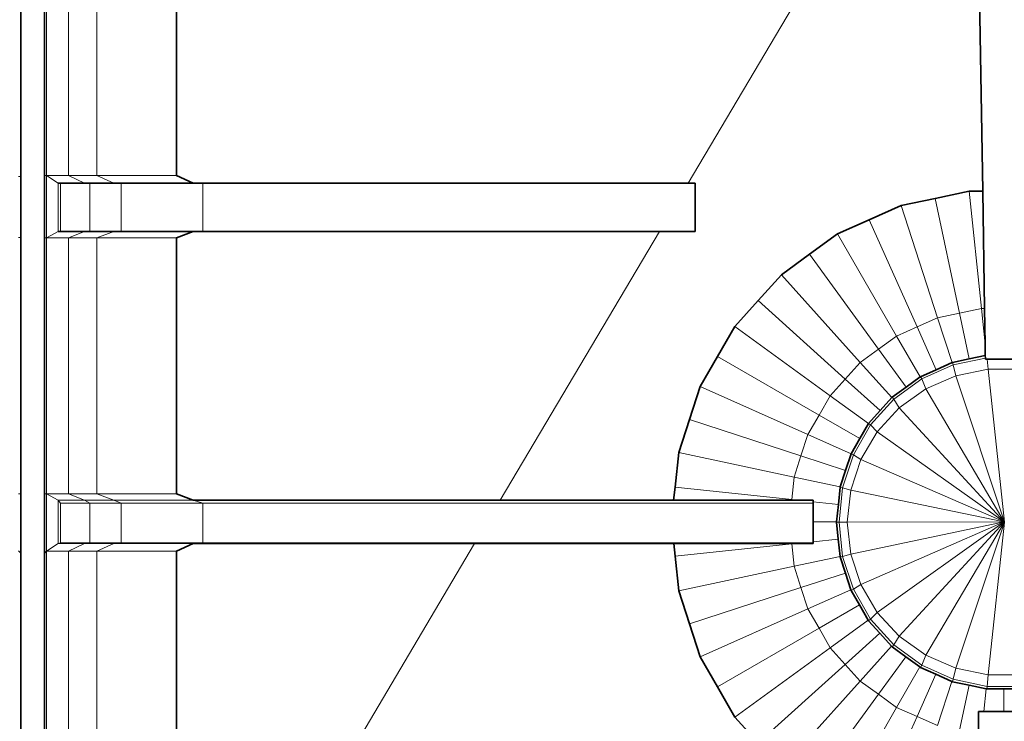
# Model space of a CAD drawing. Header units: inches. Extents: x 0 to 12.9, y 0 to 8.3.
# Tile 12 of 52: x 3.535 to 4.094, y 2.484 to 2.882. Entities that reach past the tile are written whole.
import ezdxf

# ---------------------------------------------------------------- set-up
doc = ezdxf.new("R2010")
doc.units = ezdxf.units.IN
doc.header["$MEASUREMENT"] = 0
doc.layers.add('Default', color=7, linetype='Continuous')

# ---------------------------------------------------------------- blocks, each defined once
blk = doc.blocks.new('MODEL_2')
at = {"lineweight": 0}
for p, q in [((3.53609, 2.79298), (3.53609, 2.93677)), ((3.53609, 2.93677), (3.53609, 2.79298)), ((3.91434, 2.78918), (4.00396, 2.9405)), ((4.00396, 2.9405), (3.91434, 2.78918)), ((4.07895, 2.9405), (4.08142, 2.78464)), ((4.08142, 2.78464), (4.07895, 2.9405)), ((3.54953, 2.93623), (3.54953, 2.79358)), ((3.54953, 2.79358), (3.54953, 2.93623)), ((3.55052, 2.79358), (3.55052, 2.93623)), ((3.55052, 2.93623), (3.55052, 2.79358)), ((3.56311, 2.79358), (3.56311, 2.93623)), ((3.56311, 2.93623), (3.56311, 2.79358)), ((3.57908, 2.79358), (3.57908, 2.93623)), ((3.57908, 2.93623), (3.57908, 2.79358)), ((3.62438, 2.79358), (3.62438, 2.93623)), ((3.62438, 2.93623), (3.62438, 2.79358)), ((3.53609, 2.79298), (3.53467, 2.79298)), ((3.53467, 2.79298), (3.53609, 2.79298)), ((3.53611, 2.75846), (3.53609, 2.79298)), ((3.53609, 2.79298), (3.53611, 2.75846)), ((3.54953, 2.79358), (3.54953, 2.75818)), ((3.55052, 2.79358), (3.54953, 2.79358)), ((3.54953, 2.75818), (3.54953, 2.79358)), ((3.54953, 2.79358), (3.55052, 2.79358)), ((3.56311, 2.79358), (3.55052, 2.79358)), ((3.55052, 2.75818), (3.55052, 2.79358)), ((3.55052, 2.79358), (3.55717, 2.78918)), ((3.55717, 2.78918), (3.55052, 2.79358)), ((3.55052, 2.79358), (3.56311, 2.79358)), ((3.55052, 2.79358), (3.55052, 2.75818)), ((3.57908, 2.79358), (3.56311, 2.79358)), ((3.56311, 2.79358), (3.57908, 2.79358)), ((3.57207, 2.78918), (3.56311, 2.79358)), ((3.56311, 2.79358), (3.57207, 2.78918)), ((3.62438, 2.79358), (3.57908, 2.79358)), ((3.57908, 2.79358), (3.58884, 2.78918)), ((3.58884, 2.78918), (3.57908, 2.79358)), ((3.57908, 2.79358), (3.62438, 2.79358)), ((3.63371, 2.78918), (3.62438, 2.79358)), ((3.62438, 2.79358), (3.63371, 2.78918)), ((3.55717, 2.78918), (3.55717, 2.76176)), ((3.55852, 2.78918), (3.55717, 2.78918)), ((3.55717, 2.76176), (3.55717, 2.78918)), ((3.55717, 2.78918), (3.55852, 2.78918)), ((3.55852, 2.76176), (3.55852, 2.78918)), ((3.55852, 2.78918), (3.57207, 2.78918)), ((3.57207, 2.78918), (3.55852, 2.78918)), ((3.55852, 2.78918), (3.55852, 2.76176)), ((3.57512, 2.78918), (3.57207, 2.78918)), ((3.57207, 2.78918), (3.57512, 2.78918)), ((3.58884, 2.78918), (3.57512, 2.78918)), ((3.57512, 2.76176), (3.57512, 2.78918)), ((3.57512, 2.78918), (3.58884, 2.78918)), ((3.57512, 2.78918), (3.57512, 2.76176)), ((3.58884, 2.78918), (3.5929, 2.78918)), ((3.5929, 2.78918), (3.58884, 2.78918)), ((3.5929, 2.78918), (3.5929, 2.76176)), ((3.5929, 2.76176), (3.5929, 2.78918)), ((3.5929, 2.78918), (3.63371, 2.78918)), ((3.63371, 2.78918), (3.5929, 2.78918)), ((3.63927, 2.78918), (3.63371, 2.78918)), ((3.63371, 2.78918), (3.63927, 2.78918)), ((3.91434, 2.78918), (3.63927, 2.78918)), ((3.63927, 2.78918), (3.63927, 2.76176)), ((3.63927, 2.76176), (3.63927, 2.78918)), ((3.63927, 2.78918), (3.91434, 2.78918)), ((3.91837, 2.78918), (3.91434, 2.78918)), ((3.91434, 2.78918), (3.91837, 2.78918)), ((3.91837, 2.76176), (3.91837, 2.78918)), ((3.91837, 2.78918), (3.91837, 2.76176)), ((4.03514, 2.77645), (4.05441, 2.78055)), ((4.05441, 2.78055), (4.03514, 2.77645)), ((4.05441, 2.78055), (4.07368, 2.78464)), ((4.07368, 2.78464), (4.05441, 2.78055)), ((4.06824, 2.71548), (4.05441, 2.78055)), ((4.05441, 2.78055), (4.06824, 2.71548)), ((4.08067, 2.71812), (4.07368, 2.78464)), ((4.07368, 2.78464), (4.08142, 2.78464)), ((4.07368, 2.78464), (4.08067, 2.71812)), ((4.08142, 2.78464), (4.07368, 2.78464)), ((4.08142, 2.78464), (4.08248, 2.71812)), ((4.08248, 2.71812), (4.08142, 2.78464)), ((4.01714, 2.76844), (4.03514, 2.77645)), ((4.03514, 2.77645), (4.01714, 2.76844)), ((4.05581, 2.71284), (4.03514, 2.77645)), ((4.03514, 2.77645), (4.05581, 2.71284)), ((3.99915, 2.76043), (4.01714, 2.76844)), ((4.01714, 2.76844), (3.99915, 2.76043)), ((4.0442, 2.70767), (4.01714, 2.76844)), ((4.01714, 2.76844), (4.0442, 2.70767)), ((3.53467, 2.75846), (3.53611, 2.75846)), ((3.53611, 2.75846), (3.53467, 2.75846)), ((3.53611, 2.61307), (3.53611, 2.75846)), ((3.53611, 2.75846), (3.53611, 2.61307)), ((3.54953, 2.75818), (3.54953, 2.61304)), ((3.54953, 2.61304), (3.54953, 2.75818)), ((3.54953, 2.75818), (3.55052, 2.75818)), ((3.55052, 2.75818), (3.54953, 2.75818)), ((3.55052, 2.75818), (3.55717, 2.76176)), ((3.55717, 2.76176), (3.55052, 2.75818)), ((3.55052, 2.75818), (3.55052, 2.61304)), ((3.56311, 2.75818), (3.55052, 2.75818)), ((3.55052, 2.75818), (3.56311, 2.75818)), ((3.55052, 2.61304), (3.55052, 2.75818)), ((3.55717, 2.76176), (3.55852, 2.76176)), ((3.55852, 2.76176), (3.55717, 2.76176)), ((3.57207, 2.76176), (3.55852, 2.76176)), ((3.55852, 2.76176), (3.57207, 2.76176)), ((3.56311, 2.75818), (3.57207, 2.76176)), ((3.57207, 2.76176), (3.56311, 2.75818)), ((3.57908, 2.75818), (3.56311, 2.75818)), ((3.56311, 2.75818), (3.57908, 2.75818)), ((3.56311, 2.61304), (3.56311, 2.75818)), ((3.56311, 2.75818), (3.56311, 2.61304)), ((3.57512, 2.76176), (3.57207, 2.76176)), ((3.57207, 2.76176), (3.57512, 2.76176)), ((3.58884, 2.76176), (3.57512, 2.76176)), ((3.57512, 2.76176), (3.58884, 2.76176)), ((3.57908, 2.75818), (3.58884, 2.76176)), ((3.58884, 2.76176), (3.57908, 2.75818)), ((3.62438, 2.75818), (3.57908, 2.75818)), ((3.57908, 2.75818), (3.57908, 2.61304)), ((3.57908, 2.75818), (3.62438, 2.75818)), ((3.57908, 2.61304), (3.57908, 2.75818)), ((3.58884, 2.76176), (3.5929, 2.76176)), ((3.5929, 2.76176), (3.58884, 2.76176)), ((3.5929, 2.76176), (3.63371, 2.76176)), ((3.63371, 2.76176), (3.5929, 2.76176)), ((3.62438, 2.75818), (3.63371, 2.76176)), ((3.63371, 2.76176), (3.62438, 2.75818)), ((3.62438, 2.61304), (3.62438, 2.75818)), ((3.62438, 2.75818), (3.62438, 2.61304)), ((3.63371, 2.76176), (3.63927, 2.76176)), ((3.63927, 2.76176), (3.63371, 2.76176)), ((3.63927, 2.76176), (3.8981, 2.76176)), ((3.8981, 2.76176), (3.63927, 2.76176)), ((3.80784, 2.60937), (3.8981, 2.76176)), ((3.8981, 2.76176), (3.80784, 2.60937)), ((3.8981, 2.76176), (3.91837, 2.76176)), ((3.91837, 2.76176), (3.8981, 2.76176)), ((3.98321, 2.74885), (3.99915, 2.76043)), ((3.99915, 2.76043), (3.98321, 2.74885)), ((4.0326, 2.7025), (3.99915, 2.76043)), ((3.99915, 2.76043), (4.0326, 2.7025)), ((3.96727, 2.73727), (3.98321, 2.74885)), ((3.98321, 2.74885), (3.96727, 2.73727)), ((4.02231, 2.69503), (3.98321, 2.74885)), ((3.98321, 2.74885), (4.02231, 2.69503)), ((3.95409, 2.72263), (3.96727, 2.73727)), ((3.96727, 2.73727), (3.95409, 2.72263)), ((4.01203, 2.68756), (3.96727, 2.73727)), ((3.96727, 2.73727), (4.01203, 2.68756)), ((3.94091, 2.70798), (3.95409, 2.72263)), ((3.95409, 2.72263), (3.94091, 2.70798)), ((4.00353, 2.67811), (3.95409, 2.72263)), ((3.95409, 2.72263), (4.00353, 2.67811)), ((4.05581, 2.71284), (4.06824, 2.71548)), ((4.06824, 2.71548), (4.05581, 2.71284)), ((4.06824, 2.71548), (4.08067, 2.71812)), ((4.08067, 2.71812), (4.06824, 2.71548)), ((4.06824, 2.71548), (4.07375, 2.68956)), ((4.07375, 2.68956), (4.06824, 2.71548)), ((4.08067, 2.71812), (4.0828, 2.69784)), ((4.0828, 2.69784), (4.08067, 2.71812)), ((4.08067, 2.71812), (4.08248, 2.71812)), ((4.08248, 2.71812), (4.08067, 2.71812)), ((4.08248, 2.71812), (4.0828, 2.69784)), ((4.0828, 2.69784), (4.08248, 2.71812)), ((3.93106, 2.69092), (3.94091, 2.70798)), ((3.94091, 2.70798), (3.93106, 2.69092)), ((3.99503, 2.66867), (3.94091, 2.70798)), ((3.94091, 2.70798), (3.99503, 2.66867)), ((4.0442, 2.70767), (4.05581, 2.71284)), ((4.05581, 2.71284), (4.0442, 2.70767)), ((4.05581, 2.71284), (4.06406, 2.68744)), ((4.06406, 2.68744), (4.05581, 2.71284)), ((4.02231, 2.69503), (4.0326, 2.7025)), ((4.0326, 2.7025), (4.02231, 2.69503)), ((4.0326, 2.7025), (4.0442, 2.70767)), ((4.0442, 2.70767), (4.0326, 2.7025)), ((4.0326, 2.7025), (4.04597, 2.67934)), ((4.04597, 2.67934), (4.0326, 2.7025)), ((4.0442, 2.70767), (4.055, 2.68341)), ((4.055, 2.68341), (4.0442, 2.70767)), ((4.0828, 2.69784), (4.0829, 2.6915)), ((4.0829, 2.6915), (4.0828, 2.69784)), ((4.01203, 2.68756), (4.02231, 2.69503)), ((4.02231, 2.69503), (4.01203, 2.68756)), ((4.02231, 2.69503), (4.03795, 2.67351)), ((4.03795, 2.67351), (4.02231, 2.69503)), ((4.0829, 2.6915), (4.07375, 2.68956)), ((4.07375, 2.68956), (4.0829, 2.6915)), ((4.08293, 2.69005), (4.0829, 2.6915)), ((4.0829, 2.6915), (4.08293, 2.69005)), ((3.92121, 2.67386), (3.93106, 2.69092)), ((3.93106, 2.69092), (3.92121, 2.67386)), ((3.98867, 2.65767), (3.93106, 2.69092)), ((3.93106, 2.69092), (3.98867, 2.65767)), ((4.00353, 2.67811), (4.01203, 2.68756)), ((4.01203, 2.68756), (4.00353, 2.67811)), ((4.01203, 2.68756), (4.02994, 2.66766)), ((4.02994, 2.66766), (4.01203, 2.68756)), ((4.06476, 2.68619), (4.04686, 2.67821)), ((4.04686, 2.67821), (4.06476, 2.68619)), ((4.06406, 2.68744), (4.055, 2.68341)), ((4.055, 2.68341), (4.06406, 2.68744)), ((4.06432, 2.68756), (4.06406, 2.68744)), ((4.06406, 2.68744), (4.06432, 2.68756)), ((4.07375, 2.68956), (4.06432, 2.68756)), ((4.06432, 2.68756), (4.07375, 2.68956)), ((4.06476, 2.68619), (4.06432, 2.68756)), ((4.06432, 2.68756), (4.06476, 2.68619)), ((4.06476, 2.68619), (4.08293, 2.69005)), ((4.08293, 2.69005), (4.06476, 2.68619)), ((4.0662, 2.67996), (4.06476, 2.68619)), ((4.06476, 2.68619), (4.0662, 2.67996)), ((4.08294, 2.68935), (4.08293, 2.69005)), ((4.08293, 2.69005), (4.08294, 2.68935)), ((4.084, 2.68935), (4.08294, 2.68935)), ((4.08294, 2.68935), (4.084, 2.68935)), ((4.10347, 2.68935), (4.084, 2.68935)), ((4.08443, 2.68375), (4.084, 2.68935)), ((4.084, 2.68935), (4.10347, 2.68935)), ((4.084, 2.68935), (4.08443, 2.68375)), ((4.055, 2.68341), (4.04614, 2.67946)), ((4.04614, 2.67946), (4.055, 2.68341)), ((4.0492, 2.67254), (4.0662, 2.67996)), ((4.0662, 2.67996), (4.0492, 2.67254)), ((4.0662, 2.67996), (4.08443, 2.68375)), ((4.08443, 2.68375), (4.0662, 2.67996)), ((4.09373, 2.59702), (4.0662, 2.67996)), ((4.0662, 2.67996), (4.09373, 2.59702)), ((4.09373, 2.59702), (4.08443, 2.68375)), ((4.08443, 2.68375), (4.10305, 2.68375)), ((4.08443, 2.68375), (4.09373, 2.59702)), ((4.10305, 2.68375), (4.08443, 2.68375)), ((3.99503, 2.66867), (4.00353, 2.67811)), ((4.00353, 2.67811), (3.99503, 2.66867)), ((4.00353, 2.67811), (4.02331, 2.6603)), ((4.02331, 2.6603), (4.00353, 2.67811)), ((4.04686, 2.67821), (4.031, 2.6667)), ((4.031, 2.6667), (4.04686, 2.67821)), ((4.04597, 2.67934), (4.03795, 2.67351)), ((4.03795, 2.67351), (4.04597, 2.67934)), ((4.04614, 2.67946), (4.04597, 2.67934)), ((4.04597, 2.67934), (4.04614, 2.67946)), ((4.04686, 2.67821), (4.04614, 2.67946)), ((4.04614, 2.67946), (4.04686, 2.67821)), ((4.0492, 2.67254), (4.04686, 2.67821)), ((4.04686, 2.67821), (4.0492, 2.67254)), ((3.91512, 2.65513), (3.92121, 2.67386)), ((3.92121, 2.67386), (3.91512, 2.65513)), ((3.98232, 2.64666), (3.92121, 2.67386)), ((3.92121, 2.67386), (3.98232, 2.64666)), ((3.98867, 2.65767), (3.99503, 2.66867)), ((3.99503, 2.66867), (3.98867, 2.65767)), ((3.99503, 2.66867), (4.01669, 2.65293)), ((4.01669, 2.65293), (3.99503, 2.66867)), ((4.03795, 2.67351), (4.03003, 2.66776)), ((4.03003, 2.66776), (4.03795, 2.67351)), ((4.0492, 2.67254), (4.03412, 2.66182)), ((4.03412, 2.66182), (4.0492, 2.67254)), ((4.09355, 2.59706), (4.0492, 2.67254)), ((4.0492, 2.67254), (4.09355, 2.59706)), ((4.031, 2.6667), (4.01788, 2.65213)), ((4.01788, 2.65213), (4.031, 2.6667)), ((4.02994, 2.66766), (4.02331, 2.6603)), ((4.02331, 2.6603), (4.02994, 2.66766)), ((4.03003, 2.66776), (4.02994, 2.66766)), ((4.02994, 2.66766), (4.03003, 2.66776)), ((4.031, 2.6667), (4.03003, 2.66776)), ((4.03003, 2.66776), (4.031, 2.6667)), ((4.03412, 2.66182), (4.031, 2.6667)), ((4.031, 2.6667), (4.03412, 2.66182)), ((3.98232, 2.64666), (3.98867, 2.65767)), ((3.98867, 2.65767), (3.98232, 2.64666)), ((3.98867, 2.65767), (4.01174, 2.64435)), ((4.01174, 2.64435), (3.98867, 2.65767)), ((4.02331, 2.6603), (4.01669, 2.65293)), ((4.01669, 2.65293), (4.02331, 2.6603)), ((4.03412, 2.66182), (4.02166, 2.64827)), ((4.02166, 2.64827), (4.03412, 2.66182)), ((4.09355, 2.59706), (4.03412, 2.66182)), ((4.03412, 2.66182), (4.09355, 2.59706)), ((3.90904, 2.63639), (3.91512, 2.65513)), ((3.91512, 2.65513), (3.90904, 2.63639)), ((3.97839, 2.63457), (3.91512, 2.65513)), ((3.91512, 2.65513), (3.97839, 2.63457)), ((4.01788, 2.65213), (4.00808, 2.63516)), ((4.00808, 2.63516), (4.01788, 2.65213)), ((4.01669, 2.65293), (4.01174, 2.64435)), ((4.01174, 2.64435), (4.01669, 2.65293)), ((4.01788, 2.65213), (4.01669, 2.65293)), ((4.01669, 2.65293), (4.01788, 2.65213)), ((4.02166, 2.64827), (4.01788, 2.65213)), ((4.01788, 2.65213), (4.02166, 2.64827)), ((3.97839, 2.63457), (3.98232, 2.64666)), ((3.98232, 2.64666), (3.97839, 2.63457)), ((3.98232, 2.64666), (4.00679, 2.63576)), ((4.00679, 2.63576), (3.98232, 2.64666)), ((4.02166, 2.64827), (4.01235, 2.63248)), ((4.01235, 2.63248), (4.02166, 2.64827)), ((4.09355, 2.59706), (4.02166, 2.64827)), ((4.02166, 2.64827), (4.09355, 2.59706)), ((4.01174, 2.64435), (4.00679, 2.63576)), ((4.00679, 2.63576), (4.01174, 2.64435)), ((3.90697, 2.6168), (3.90904, 2.63639)), ((3.90904, 2.63639), (3.90697, 2.6168)), ((3.97446, 2.62249), (3.90904, 2.63639)), ((3.90904, 2.63639), (3.97446, 2.62249)), ((4.00808, 2.63516), (4.00202, 2.61651)), ((4.00202, 2.61651), (4.00808, 2.63516)), ((4.00679, 2.63576), (4.00371, 2.62634)), ((4.00371, 2.62634), (4.00679, 2.63576)), ((4.00808, 2.63516), (4.00679, 2.63576)), ((4.00679, 2.63576), (4.00808, 2.63516)), ((4.01235, 2.63248), (4.00808, 2.63516)), ((4.00808, 2.63516), (4.01235, 2.63248)), ((3.97446, 2.62249), (3.97839, 2.63457)), ((3.97839, 2.63457), (3.97446, 2.62249)), ((3.97839, 2.63457), (4.00371, 2.62634)), ((4.00371, 2.62634), (3.97839, 2.63457)), ((4.01235, 2.63248), (4.0066, 2.61514)), ((4.0066, 2.61514), (4.01235, 2.63248)), ((4.09355, 2.59706), (4.01235, 2.63248)), ((4.01235, 2.63248), (4.09355, 2.59706)), ((4.00371, 2.62634), (4.00065, 2.61692)), ((4.00065, 2.61692), (4.00371, 2.62634)), ((3.97313, 2.60985), (3.97446, 2.62249)), ((3.97446, 2.62249), (3.97313, 2.60985)), ((3.97446, 2.62249), (4.00065, 2.61692)), ((4.00065, 2.61692), (3.97446, 2.62249)), ((3.53611, 2.61307), (3.5347, 2.61307)), ((3.5347, 2.61307), (3.53611, 2.61307)), ((3.53611, 2.57939), (3.53611, 2.61307)), ((3.53611, 2.61307), (3.53611, 2.57939)), ((3.54953, 2.61304), (3.54953, 2.57918)), ((3.54953, 2.57918), (3.54953, 2.61304)), ((3.54953, 2.61304), (3.55052, 2.61304)), ((3.55052, 2.61304), (3.54953, 2.61304)), ((3.55052, 2.61304), (3.55052, 2.58045)), ((3.55052, 2.58045), (3.55052, 2.61304)), ((3.55052, 2.61304), (3.55717, 2.60937)), ((3.55717, 2.60937), (3.55052, 2.61304)), ((3.55052, 2.61304), (3.56311, 2.61304)), ((3.56311, 2.61304), (3.55052, 2.61304)), ((3.57908, 2.61304), (3.56311, 2.61304)), ((3.57207, 2.60937), (3.56311, 2.61304)), ((3.56311, 2.61304), (3.57908, 2.61304)), ((3.56311, 2.61304), (3.57207, 2.60937)), ((3.62438, 2.61304), (3.57908, 2.61304)), ((3.57908, 2.61304), (3.58884, 2.60937)), ((3.58884, 2.60937), (3.57908, 2.61304)), ((3.57908, 2.61304), (3.62438, 2.61304)), ((3.63371, 2.60937), (3.62438, 2.61304)), ((3.62438, 2.61304), (3.63371, 2.60937)), ((3.90619, 2.60937), (3.90697, 2.6168)), ((3.90697, 2.6168), (3.90619, 2.60937)), ((3.97313, 2.60985), (3.90697, 2.6168)), ((3.90697, 2.6168), (3.97313, 2.60985)), ((4.00061, 2.61681), (3.99959, 2.60706)), ((3.99959, 2.60706), (4.00061, 2.61681)), ((4.00202, 2.61651), (3.99997, 2.59702)), ((3.99997, 2.59702), (4.00202, 2.61651)), ((4.00065, 2.61692), (4.00061, 2.61681)), ((4.00061, 2.61681), (4.00065, 2.61692)), ((4.00202, 2.61651), (4.00061, 2.61681)), ((4.00061, 2.61681), (4.00202, 2.61651)), ((4.0066, 2.61514), (4.00202, 2.61651)), ((4.00202, 2.61651), (4.0066, 2.61514)), ((4.0066, 2.61514), (4.00465, 2.59702)), ((4.00465, 2.59702), (4.0066, 2.61514)), ((4.09355, 2.59706), (4.0066, 2.61514)), ((4.0066, 2.61514), (4.09355, 2.59706)), ((3.55717, 2.60937), (3.55717, 2.58481)), ((3.55852, 2.60773), (3.55717, 2.60937)), ((3.55717, 2.60937), (3.57207, 2.60937)), ((3.57207, 2.60937), (3.55717, 2.60937)), ((3.55717, 2.58481), (3.55717, 2.60937)), ((3.55717, 2.60937), (3.55852, 2.60773)), ((3.55852, 2.58518), (3.55852, 2.60773)), ((3.55852, 2.60773), (3.57512, 2.60773)), ((3.57512, 2.60773), (3.55852, 2.60773)), ((3.55852, 2.60773), (3.55852, 2.58518)), ((3.57512, 2.60773), (3.57207, 2.60937)), ((3.57207, 2.60937), (3.58884, 2.60937)), ((3.57207, 2.60937), (3.57512, 2.60773)), ((3.58884, 2.60937), (3.57207, 2.60937)), ((3.57512, 2.58518), (3.57512, 2.60773)), ((3.57512, 2.60773), (3.5929, 2.60773)), ((3.57512, 2.60773), (3.57512, 2.58518)), ((3.5929, 2.60773), (3.57512, 2.60773)), ((3.5929, 2.60773), (3.58884, 2.60937)), ((3.58884, 2.60937), (3.63371, 2.60937)), ((3.58884, 2.60937), (3.5929, 2.60773)), ((3.63371, 2.60937), (3.58884, 2.60937)), ((3.5929, 2.60773), (3.5929, 2.58518)), ((3.5929, 2.58518), (3.5929, 2.60773)), ((3.5929, 2.60773), (3.63927, 2.60773)), ((3.63927, 2.60773), (3.5929, 2.60773)), ((3.80784, 2.60937), (3.63371, 2.60937)), ((3.63371, 2.60937), (3.63927, 2.60773)), ((3.63927, 2.60773), (3.63371, 2.60937)), ((3.63371, 2.60937), (3.80784, 2.60937)), ((3.63927, 2.60773), (3.63927, 2.58518)), ((3.63927, 2.58518), (3.63927, 2.60773)), ((3.63927, 2.60773), (3.98534, 2.60773)), ((3.98534, 2.60773), (3.63927, 2.60773)), ((3.90619, 2.60937), (3.80784, 2.60937)), ((3.80784, 2.60937), (3.90619, 2.60937)), ((3.97308, 2.60937), (3.90619, 2.60937)), ((3.90619, 2.60937), (3.97308, 2.60937)), ((3.97313, 2.60985), (3.97308, 2.60937)), ((3.97308, 2.60937), (3.97768, 2.60937)), ((3.97768, 2.60937), (3.97313, 2.60985)), ((3.98534, 2.60937), (3.97768, 2.60937)), ((3.97768, 2.60937), (3.98534, 2.60937)), ((3.98534, 2.60856), (3.98534, 2.60937)), ((3.98534, 2.60937), (3.98534, 2.60856)), ((3.98534, 2.60773), (3.98534, 2.60856)), ((3.98534, 2.60856), (3.99959, 2.60706)), ((3.99959, 2.60706), (3.98534, 2.60856)), ((3.98534, 2.60856), (3.98534, 2.60773)), ((3.98534, 2.59721), (3.98534, 2.60773)), ((3.98534, 2.60773), (3.98534, 2.59721)), ((3.99959, 2.60706), (3.99856, 2.59721)), ((3.99856, 2.59721), (3.99959, 2.60706)), ((3.98534, 2.58585), (3.98534, 2.59721)), ((3.98534, 2.59721), (3.99856, 2.59721)), ((3.99856, 2.59721), (3.98534, 2.59721)), ((3.98534, 2.59721), (3.98534, 2.58585)), ((3.99856, 2.59721), (3.99854, 2.59702)), ((3.99854, 2.59702), (3.99856, 2.59721)), ((3.99854, 2.59702), (3.99955, 2.58735)), ((3.99997, 2.59702), (3.99854, 2.59702)), ((3.99854, 2.59702), (3.99997, 2.59702)), ((3.99955, 2.58735), (3.99854, 2.59702)), ((4.00465, 2.59702), (3.99997, 2.59702)), ((3.99997, 2.59702), (4.00202, 2.57752)), ((4.00202, 2.57752), (3.99997, 2.59702)), ((3.99997, 2.59702), (4.00465, 2.59702)), ((4.09355, 2.59706), (4.00465, 2.59702)), ((4.00465, 2.59702), (4.09355, 2.59706)), ((4.00465, 2.59702), (4.0066, 2.57888)), ((4.0066, 2.57888), (4.00465, 2.59702)), ((4.09355, 2.59706), (4.0066, 2.57888)), ((4.0066, 2.57888), (4.09355, 2.59706)), ((4.09355, 2.59706), (4.01235, 2.56154)), ((4.01235, 2.56154), (4.09355, 2.59706)), ((4.09355, 2.59706), (4.02166, 2.54575)), ((4.02166, 2.54575), (4.09355, 2.59706)), ((4.09362, 2.59699), (4.03412, 2.53221)), ((4.03412, 2.53221), (4.09362, 2.59699)), ((4.09373, 2.59702), (4.0492, 2.52149)), ((4.0492, 2.52149), (4.09373, 2.59702)), ((4.09373, 2.59702), (4.0662, 2.51408)), ((4.0662, 2.51408), (4.09373, 2.59702)), ((4.09373, 2.59702), (4.08443, 2.51029)), ((4.08443, 2.51029), (4.09373, 2.59702)), ((4.09373, 2.59702), (4.09355, 2.59706)), ((4.09355, 2.59706), (4.09362, 2.59699)), ((4.09362, 2.59699), (4.09373, 2.59702)), ((3.55717, 2.58481), (3.55852, 2.58518)), ((3.55852, 2.58518), (3.55717, 2.58481)), ((3.57512, 2.58518), (3.55852, 2.58518)), ((3.55852, 2.58518), (3.57512, 2.58518)), ((3.57207, 2.58481), (3.57512, 2.58518)), ((3.57512, 2.58518), (3.57207, 2.58481)), ((3.57512, 2.58518), (3.5929, 2.58518)), ((3.5929, 2.58518), (3.57512, 2.58518)), ((3.5929, 2.58518), (3.58884, 2.58481)), ((3.58884, 2.58481), (3.5929, 2.58518)), ((3.63927, 2.58518), (3.5929, 2.58518)), ((3.5929, 2.58518), (3.63927, 2.58518)), ((3.63927, 2.58518), (3.63371, 2.58481)), ((3.63371, 2.58481), (3.63927, 2.58518)), ((3.98534, 2.58518), (3.63927, 2.58518)), ((3.63927, 2.58518), (3.98534, 2.58518)), ((3.98534, 2.58585), (3.99955, 2.58735)), ((3.99955, 2.58735), (3.98534, 2.58585)), ((3.98534, 2.58518), (3.98534, 2.58585)), ((3.98534, 2.58585), (3.98534, 2.58518)), ((3.98534, 2.58481), (3.98534, 2.58518)), ((3.98534, 2.58518), (3.98534, 2.58481)), ((3.99955, 2.58735), (4.00059, 2.57749)), ((4.00059, 2.57749), (3.99955, 2.58735)), ((3.53611, 2.57939), (3.5347, 2.58066)), ((3.5347, 2.58066), (3.53611, 2.57939)), ((3.53611, 2.44735), (3.53611, 2.57939)), ((3.53611, 2.57939), (3.53611, 2.44735)), ((3.55052, 2.58045), (3.54953, 2.57918)), ((3.54953, 2.57918), (3.55052, 2.58045)), ((3.55717, 2.58481), (3.55052, 2.58045)), ((3.55052, 2.58045), (3.55717, 2.58481)), ((3.55052, 2.58045), (3.55052, 2.44605)), ((3.55052, 2.44605), (3.55052, 2.58045)), ((3.55052, 2.58045), (3.56311, 2.58045)), ((3.56311, 2.58045), (3.55052, 2.58045)), ((3.55717, 2.58481), (3.57207, 2.58481)), ((3.57207, 2.58481), (3.55717, 2.58481)), ((3.56311, 2.58045), (3.57207, 2.58481)), ((3.57207, 2.58481), (3.56311, 2.58045)), ((3.56311, 2.44605), (3.56311, 2.58045)), ((3.56311, 2.58045), (3.57908, 2.58045)), ((3.56311, 2.58045), (3.56311, 2.44605)), ((3.57908, 2.58045), (3.56311, 2.58045)), ((3.57207, 2.58481), (3.58884, 2.58481)), ((3.58884, 2.58481), (3.57207, 2.58481)), ((3.58884, 2.58481), (3.57908, 2.58045)), ((3.57908, 2.58045), (3.58884, 2.58481)), ((3.57908, 2.58045), (3.57908, 2.44605)), ((3.57908, 2.44605), (3.57908, 2.58045)), ((3.57908, 2.58045), (3.62438, 2.58045)), ((3.62438, 2.58045), (3.57908, 2.58045)), ((3.58884, 2.58481), (3.63371, 2.58481)), ((3.63371, 2.58481), (3.58884, 2.58481)), ((3.62438, 2.58045), (3.63371, 2.58481)), ((3.63371, 2.58481), (3.62438, 2.58045)), ((3.62438, 2.44605), (3.62438, 2.58045)), ((3.62438, 2.58045), (3.62438, 2.44605)), ((3.63371, 2.58481), (3.7933, 2.58481)), ((3.7933, 2.58481), (3.63371, 2.58481)), ((3.70894, 2.44237), (3.7933, 2.58481)), ((3.7933, 2.58481), (3.70894, 2.44237)), ((3.7933, 2.58481), (3.90622, 2.58481)), ((3.90622, 2.58481), (3.7933, 2.58481)), ((3.90622, 2.58481), (3.90697, 2.57762)), ((3.90697, 2.57762), (3.90622, 2.58481)), ((3.90622, 2.58481), (3.9731, 2.58481)), ((3.9731, 2.58481), (3.90622, 2.58481)), ((3.90697, 2.57762), (3.97313, 2.58457)), ((3.97313, 2.58457), (3.90697, 2.57762)), ((3.9731, 2.58481), (3.97313, 2.58457)), ((3.97536, 2.58481), (3.9731, 2.58481)), ((3.97313, 2.58457), (3.97536, 2.58481)), ((3.97313, 2.58457), (3.97446, 2.57193)), ((3.97446, 2.57193), (3.97313, 2.58457)), ((3.97536, 2.58481), (3.98534, 2.58481)), ((3.98534, 2.58481), (3.97536, 2.58481)), ((3.54953, 2.57918), (3.54953, 2.44748)), ((3.54953, 2.44748), (3.54953, 2.57918)), ((3.90904, 2.55802), (3.90697, 2.57762)), ((3.90697, 2.57762), (3.90904, 2.55802)), ((3.97446, 2.57193), (4.00059, 2.57749)), ((4.00059, 2.57749), (3.97446, 2.57193)), ((4.00059, 2.57749), (4.00061, 2.57722)), ((4.00061, 2.57722), (4.00059, 2.57749)), ((4.00202, 2.57752), (4.00061, 2.57722)), ((4.00061, 2.57722), (4.00202, 2.57752)), ((4.00061, 2.57722), (4.0036, 2.56804)), ((4.0036, 2.56804), (4.00061, 2.57722)), ((4.0066, 2.57888), (4.00202, 2.57752)), ((4.00202, 2.57752), (4.0066, 2.57888)), ((4.00202, 2.57752), (4.00808, 2.55888)), ((4.00808, 2.55888), (4.00202, 2.57752)), ((4.0066, 2.57888), (4.01235, 2.56154)), ((4.01235, 2.56154), (4.0066, 2.57888)), ((3.90904, 2.55802), (3.97446, 2.57193)), ((3.97446, 2.57193), (3.90904, 2.55802)), ((3.97839, 2.55985), (3.97446, 2.57193)), ((3.97446, 2.57193), (3.97839, 2.55985)), ((3.97839, 2.55985), (4.0036, 2.56804)), ((4.0036, 2.56804), (3.97839, 2.55985)), ((4.0036, 2.56804), (4.00667, 2.5586)), ((4.00667, 2.5586), (4.0036, 2.56804)), ((3.91512, 2.53929), (3.90904, 2.55802)), ((3.90904, 2.55802), (3.91512, 2.53929)), ((3.97839, 2.55985), (3.91512, 2.53929)), ((3.91512, 2.53929), (3.97839, 2.55985)), ((3.98232, 2.54776), (3.97839, 2.55985)), ((3.97839, 2.55985), (3.98232, 2.54776)), ((3.98232, 2.54776), (4.00667, 2.5586)), ((4.00667, 2.5586), (3.98232, 2.54776)), ((4.00667, 2.5586), (4.00677, 2.55829)), ((4.00677, 2.55829), (4.00667, 2.5586)), ((4.00808, 2.55888), (4.00677, 2.55829)), ((4.00677, 2.55829), (4.00808, 2.55888)), ((4.00677, 2.55829), (4.01157, 2.54998)), ((4.01157, 2.54998), (4.00677, 2.55829)), ((4.01235, 2.56154), (4.00808, 2.55888)), ((4.00808, 2.55888), (4.01235, 2.56154)), ((4.00808, 2.55888), (4.01788, 2.5419)), ((4.01788, 2.5419), (4.00808, 2.55888)), ((4.01235, 2.56154), (4.02166, 2.54575)), ((4.02166, 2.54575), (4.01235, 2.56154)), ((3.98232, 2.54776), (3.92121, 2.52055)), ((3.92121, 2.52055), (3.98232, 2.54776)), ((3.98867, 2.53676), (3.98232, 2.54776)), ((3.98232, 2.54776), (3.98867, 2.53676)), ((3.98867, 2.53676), (4.01157, 2.54998)), ((4.01157, 2.54998), (3.98867, 2.53676)), ((4.01157, 2.54998), (4.01653, 2.54138)), ((4.01653, 2.54138), (4.01157, 2.54998)), ((3.99503, 2.52575), (4.01653, 2.54138)), ((4.01653, 2.54138), (3.99503, 2.52575)), ((4.01653, 2.54138), (4.01672, 2.54106)), ((4.01672, 2.54106), (4.01653, 2.54138)), ((4.01788, 2.5419), (4.01672, 2.54106)), ((4.01672, 2.54106), (4.01788, 2.5419)), ((4.01672, 2.54106), (4.02312, 2.53395)), ((4.02312, 2.53395), (4.01672, 2.54106)), ((4.02166, 2.54575), (4.01788, 2.5419)), ((4.01788, 2.5419), (4.02166, 2.54575)), ((4.01788, 2.5419), (4.031, 2.52733)), ((4.031, 2.52733), (4.01788, 2.5419)), ((4.02166, 2.54575), (4.03412, 2.53221)), ((4.03412, 2.53221), (4.02166, 2.54575)), ((3.91512, 2.53929), (3.92121, 2.52055)), ((3.92121, 2.52055), (3.91512, 2.53929)), ((3.98867, 2.53676), (3.93106, 2.50349)), ((3.93106, 2.50349), (3.98867, 2.53676)), ((3.99503, 2.52575), (3.98867, 2.53676)), ((3.98867, 2.53676), (3.99503, 2.52575)), ((4.00353, 2.5163), (4.02312, 2.53395)), ((4.02312, 2.53395), (4.00353, 2.5163)), ((4.02312, 2.53395), (4.02977, 2.52656)), ((4.02977, 2.52656), (4.02312, 2.53395)), ((4.03412, 2.53221), (4.031, 2.52733)), ((4.031, 2.52733), (4.03412, 2.53221)), ((4.03412, 2.53221), (4.0492, 2.52149)), ((4.0492, 2.52149), (4.03412, 2.53221)), ((3.94091, 2.48643), (3.99503, 2.52575)), ((3.99503, 2.52575), (3.94091, 2.48643)), ((4.00353, 2.5163), (3.99503, 2.52575)), ((3.99503, 2.52575), (4.00353, 2.5163)), ((4.01203, 2.50686), (4.02977, 2.52656)), ((4.02977, 2.52656), (4.01203, 2.50686)), ((4.02977, 2.52656), (4.03003, 2.52627)), ((4.03003, 2.52627), (4.02977, 2.52656)), ((4.031, 2.52733), (4.03003, 2.52627)), ((4.03003, 2.52627), (4.031, 2.52733)), ((4.03003, 2.52627), (4.03776, 2.52065)), ((4.03776, 2.52065), (4.03003, 2.52627)), ((4.031, 2.52733), (4.04686, 2.51581)), ((4.04686, 2.51581), (4.031, 2.52733)), ((3.92121, 2.52055), (3.93106, 2.50349)), ((3.93106, 2.50349), (3.92121, 2.52055)), ((4.02231, 2.49939), (4.03776, 2.52065)), ((4.03776, 2.52065), (4.02231, 2.49939)), ((4.03776, 2.52065), (4.04581, 2.51481)), ((4.04581, 2.51481), (4.03776, 2.52065)), ((4.0492, 2.52149), (4.04686, 2.51581)), ((4.04686, 2.51581), (4.0492, 2.52149)), ((4.0662, 2.51408), (4.0492, 2.52149)), ((4.0492, 2.52149), (4.0662, 2.51408)), ((4.00353, 2.5163), (3.95409, 2.47179)), ((3.95409, 2.47179), (4.00353, 2.5163)), ((4.01203, 2.50686), (4.00353, 2.5163)), ((4.00353, 2.5163), (4.01203, 2.50686)), ((4.0326, 2.49192), (4.04581, 2.51481)), ((4.04581, 2.51481), (4.0326, 2.49192)), ((4.04581, 2.51481), (4.04614, 2.51457)), ((4.04614, 2.51457), (4.04581, 2.51481)), ((4.04686, 2.51581), (4.04614, 2.51457)), ((4.04614, 2.51457), (4.04686, 2.51581)), ((4.04614, 2.51457), (4.05486, 2.51069)), ((4.05486, 2.51069), (4.04614, 2.51457)), ((4.04686, 2.51581), (4.06476, 2.50784)), ((4.06476, 2.50784), (4.04686, 2.51581)), ((4.0662, 2.51408), (4.06476, 2.50784)), ((4.06476, 2.50784), (4.0662, 2.51408)), ((4.08443, 2.51029), (4.0662, 2.51408)), ((4.0662, 2.51408), (4.08443, 2.51029)), ((4.01203, 2.50686), (3.96727, 2.45716)), ((3.96727, 2.45716), (4.01203, 2.50686)), ((4.02231, 2.49939), (4.01203, 2.50686)), ((4.01203, 2.50686), (4.02231, 2.49939)), ((4.0442, 2.48676), (4.05486, 2.51069)), ((4.05486, 2.51069), (4.0442, 2.48676)), ((4.05486, 2.51069), (4.06395, 2.50664)), ((4.06395, 2.50664), (4.05486, 2.51069)), ((4.06476, 2.50784), (4.06432, 2.50648)), ((4.06432, 2.50648), (4.06476, 2.50784)), ((4.06476, 2.50784), (4.08393, 2.50376)), ((4.08393, 2.50376), (4.06476, 2.50784)), ((4.08443, 2.51029), (4.08393, 2.50376)), ((4.08393, 2.50376), (4.08443, 2.51029)), ((4.10305, 2.51029), (4.08443, 2.51029)), ((4.08443, 2.51029), (4.10305, 2.51029)), ((3.93106, 2.50349), (3.94091, 2.48643)), ((3.94091, 2.48643), (3.93106, 2.50349)), ((4.05581, 2.48158), (4.06395, 2.50664)), ((4.06395, 2.50664), (4.05581, 2.48158)), ((4.06395, 2.50664), (4.06432, 2.50648)), ((4.06432, 2.50648), (4.06395, 2.50664)), ((4.06432, 2.50648), (4.07367, 2.50449)), ((4.07367, 2.50449), (4.06432, 2.50648)), ((4.06824, 2.47894), (4.07367, 2.50449)), ((4.07367, 2.50449), (4.06824, 2.47894)), ((4.07367, 2.50449), (4.08342, 2.50242)), ((4.08342, 2.50242), (4.07367, 2.50449)), ((4.08206, 2.48952), (4.08342, 2.50242)), ((4.08342, 2.50242), (4.08206, 2.48952)), ((4.08342, 2.50242), (4.08379, 2.50234)), ((4.08379, 2.50234), (4.08342, 2.50242)), ((4.08393, 2.50376), (4.08379, 2.50234)), ((4.08379, 2.50234), (4.08393, 2.50376)), ((4.08379, 2.50234), (4.09338, 2.50234)), ((4.09338, 2.50234), (4.08379, 2.50234)), ((4.08393, 2.50376), (4.10354, 2.50376)), ((4.10354, 2.50376), (4.08393, 2.50376)), ((4.09338, 2.48952), (4.09338, 2.50234)), ((4.09338, 2.50234), (4.10335, 2.50234)), ((4.09338, 2.50234), (4.09338, 2.48952)), ((4.10335, 2.50234), (4.09338, 2.50234)), ((4.02231, 2.49939), (3.98321, 2.44558)), ((3.98321, 2.44558), (4.02231, 2.49939)), ((4.0326, 2.49192), (4.02231, 2.49939)), ((4.02231, 2.49939), (4.0326, 2.49192)), ((4.0326, 2.49192), (3.99915, 2.43399)), ((3.99915, 2.43399), (4.0326, 2.49192)), ((4.0442, 2.48676), (4.0326, 2.49192)), ((4.0326, 2.49192), (4.0442, 2.48676)), ((3.95409, 2.47179), (3.94091, 2.48643)), ((3.94091, 2.48643), (3.95409, 2.47179)), ((4.0442, 2.48676), (4.01714, 2.42598)), ((4.01714, 2.42598), (4.0442, 2.48676)), ((4.05581, 2.48158), (4.0442, 2.48676)), ((4.0442, 2.48676), (4.05581, 2.48158)), ((4.08206, 2.48952), (4.07896, 2.48952)), ((4.07896, 2.48952), (4.07896, 2.47667)), ((4.07896, 2.47667), (4.07896, 2.48952)), ((4.07896, 2.48952), (4.08206, 2.48952)), ((4.09338, 2.48952), (4.08206, 2.48952)), ((4.08206, 2.48952), (4.09338, 2.48952)), ((4.1047, 2.48952), (4.09338, 2.48952)), ((4.09338, 2.48952), (4.1047, 2.48952))]:
    blk.add_line(p, q, dxfattribs=at).dxf.unprotected_set("ltscale", 0)
at = {"lineweight": 35}
for p, q in [((3.53609, 2.79298), (3.53609, 2.93677)), ((4.08142, 2.78464), (4.07895, 2.9405)), ((3.54953, 2.93623), (3.54953, 2.79358)), ((3.62438, 2.79358), (3.62438, 2.93623)), ((3.53611, 2.75846), (3.53609, 2.79298)), ((3.54953, 2.75818), (3.54953, 2.79358)), ((3.62438, 2.79358), (3.63371, 2.78918)), ((3.55852, 2.78918), (3.55717, 2.78918)), ((3.57207, 2.78918), (3.55852, 2.78918)), ((3.57512, 2.78918), (3.57207, 2.78918)), ((3.57512, 2.78918), (3.58884, 2.78918)), ((3.5929, 2.78918), (3.58884, 2.78918)), ((3.63371, 2.78918), (3.5929, 2.78918)), ((3.63927, 2.78918), (3.63371, 2.78918)), ((3.91434, 2.78918), (3.63927, 2.78918)), ((3.91837, 2.78918), (3.91434, 2.78918)), ((3.91837, 2.76176), (3.91837, 2.78918)), ((4.03514, 2.77645), (4.05441, 2.78055)), ((4.05441, 2.78055), (4.07368, 2.78464)), ((4.07368, 2.78464), (4.08142, 2.78464)), ((4.08248, 2.71812), (4.08142, 2.78464)), ((4.01714, 2.76844), (4.03514, 2.77645)), ((3.99915, 2.76043), (4.01714, 2.76844)), ((3.53611, 2.75846), (3.53611, 2.61307)), ((3.54953, 2.61304), (3.54953, 2.75818)), ((3.55717, 2.76176), (3.55852, 2.76176)), ((3.55852, 2.76176), (3.57207, 2.76176)), ((3.57207, 2.76176), (3.57512, 2.76176)), ((3.58884, 2.76176), (3.57512, 2.76176)), ((3.58884, 2.76176), (3.5929, 2.76176)), ((3.5929, 2.76176), (3.63371, 2.76176)), ((3.63371, 2.76176), (3.62438, 2.75818)), ((3.62438, 2.61304), (3.62438, 2.75818)), ((3.63371, 2.76176), (3.63927, 2.76176)), ((3.8981, 2.76176), (3.63927, 2.76176)), ((3.91837, 2.76176), (3.8981, 2.76176)), ((3.98321, 2.74885), (3.99915, 2.76043)), ((3.96727, 2.73727), (3.98321, 2.74885)), ((3.95409, 2.72263), (3.96727, 2.73727)), ((3.94091, 2.70798), (3.95409, 2.72263)), ((4.0828, 2.69784), (4.08248, 2.71812)), ((3.93106, 2.69092), (3.94091, 2.70798)), ((4.0829, 2.6915), (4.0828, 2.69784)), ((4.07375, 2.68956), (4.0829, 2.6915)), ((4.08293, 2.69005), (4.0829, 2.6915)), ((3.92121, 2.67386), (3.93106, 2.69092)), ((4.055, 2.68341), (4.06406, 2.68744)), ((4.06406, 2.68744), (4.06432, 2.68756)), ((4.06432, 2.68756), (4.07375, 2.68956)), ((4.08294, 2.68935), (4.08293, 2.69005)), ((4.08294, 2.68935), (4.084, 2.68935)), ((4.084, 2.68935), (4.10347, 2.68935)), ((4.04614, 2.67946), (4.055, 2.68341)), ((4.03795, 2.67351), (4.04597, 2.67934)), ((4.04597, 2.67934), (4.04614, 2.67946)), ((3.91512, 2.65513), (3.92121, 2.67386)), ((4.03003, 2.66776), (4.03795, 2.67351)), ((4.02331, 2.6603), (4.02994, 2.66766)), ((4.02994, 2.66766), (4.03003, 2.66776)), ((4.01669, 2.65293), (4.02331, 2.6603)), ((3.90904, 2.63639), (3.91512, 2.65513)), ((4.01174, 2.64435), (4.01669, 2.65293)), ((4.00679, 2.63576), (4.01174, 2.64435)), ((3.90697, 2.6168), (3.90904, 2.63639)), ((4.00371, 2.62634), (4.00679, 2.63576)), ((4.00065, 2.61692), (4.00371, 2.62634)), ((3.53611, 2.61307), (3.53611, 2.57939)), ((3.54953, 2.57918), (3.54953, 2.61304)), ((3.62438, 2.61304), (3.63371, 2.60937)), ((3.90619, 2.60937), (3.90697, 2.6168)), ((3.99959, 2.60706), (4.00061, 2.61681)), ((4.00061, 2.61681), (4.00065, 2.61692)), ((3.63371, 2.60937), (3.80784, 2.60937)), ((3.80784, 2.60937), (3.90619, 2.60937)), ((3.90619, 2.60937), (3.97308, 2.60937)), ((3.97308, 2.60937), (3.97768, 2.60937)), ((3.97768, 2.60937), (3.98534, 2.60937)), ((3.98534, 2.60856), (3.98534, 2.60937)), ((3.98534, 2.60773), (3.98534, 2.60856)), ((3.98534, 2.59721), (3.98534, 2.60773)), ((3.99856, 2.59721), (3.99959, 2.60706)), ((3.98534, 2.58585), (3.98534, 2.59721)), ((3.99854, 2.59702), (3.99856, 2.59721)), ((3.99955, 2.58735), (3.99854, 2.59702)), ((3.98534, 2.58518), (3.98534, 2.58585)), ((3.98534, 2.58481), (3.98534, 2.58518)), ((4.00059, 2.57749), (3.99955, 2.58735)), ((3.53611, 2.44735), (3.53611, 2.57939)), ((3.63371, 2.58481), (3.62438, 2.58045)), ((3.62438, 2.58045), (3.62438, 2.44605)), ((3.63371, 2.58481), (3.7933, 2.58481)), ((3.7933, 2.58481), (3.90622, 2.58481)), ((3.90697, 2.57762), (3.90622, 2.58481)), ((3.90622, 2.58481), (3.9731, 2.58481)), ((3.9731, 2.58481), (3.97536, 2.58481)), ((3.97536, 2.58481), (3.98534, 2.58481)), ((3.54953, 2.44748), (3.54953, 2.57918)), ((3.90904, 2.55802), (3.90697, 2.57762)), ((4.00061, 2.57722), (4.00059, 2.57749)), ((4.0036, 2.56804), (4.00061, 2.57722)), ((4.00667, 2.5586), (4.0036, 2.56804)), ((3.91512, 2.53929), (3.90904, 2.55802)), ((4.00677, 2.55829), (4.00667, 2.5586)), ((4.01157, 2.54998), (4.00677, 2.55829)), ((4.01653, 2.54138), (4.01157, 2.54998)), ((4.01672, 2.54106), (4.01653, 2.54138)), ((4.02312, 2.53395), (4.01672, 2.54106)), ((3.92121, 2.52055), (3.91512, 2.53929)), ((4.02977, 2.52656), (4.02312, 2.53395)), ((4.03003, 2.52627), (4.02977, 2.52656)), ((4.03776, 2.52065), (4.03003, 2.52627)), ((3.93106, 2.50349), (3.92121, 2.52055)), ((4.04581, 2.51481), (4.03776, 2.52065)), ((4.04614, 2.51457), (4.04581, 2.51481)), ((4.05486, 2.51069), (4.04614, 2.51457)), ((4.06395, 2.50664), (4.05486, 2.51069)), ((3.94091, 2.48643), (3.93106, 2.50349)), ((4.06432, 2.50648), (4.06395, 2.50664)), ((4.07367, 2.50449), (4.06432, 2.50648)), ((4.08342, 2.50242), (4.07367, 2.50449)), ((4.08379, 2.50234), (4.08342, 2.50242)), ((4.09338, 2.50234), (4.08379, 2.50234)), ((4.10335, 2.50234), (4.09338, 2.50234)), ((3.95409, 2.47179), (3.94091, 2.48643)), ((4.07896, 2.48952), (4.08206, 2.48952)), ((4.07896, 2.47667), (4.07896, 2.48952)), ((4.08206, 2.48952), (4.09338, 2.48952)), ((4.09338, 2.48952), (4.1047, 2.48952))]:
    blk.add_line(p, q, dxfattribs=at)
blk = doc.blocks.new('Page 1')
at = {"layer": 'Default'}
blk.add_blockref('MODEL_2', (0, 0), dxfattribs=at)

msp = doc.modelspace()

# ---------------------------------------------------------------- block references
msp.add_blockref('Page 1', (0, 0))

doc.saveas('drawing.dxf')
